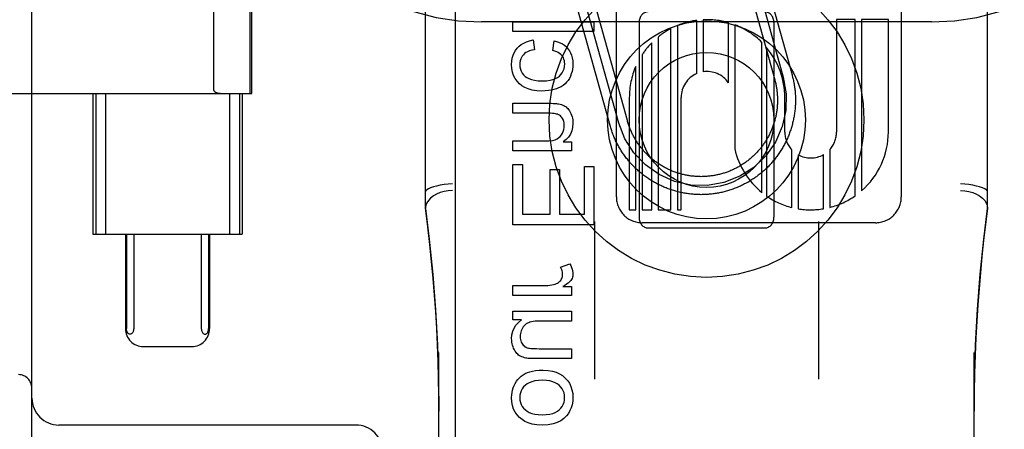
# Model space of a CAD drawing. Header units: inches. Extents: x 0 to 283, y 0 to 183.
# Tile 18 of 70: x 98.182 to 99.277, y 93.949 to 94.404. Entities that reach past the tile are written whole.
import ezdxf

# ---------------------------------------------------------------- set-up
doc = ezdxf.new("R2010")
doc.units = ezdxf.units.IN
doc.header["$LTSCALE"] = 15.583333
doc.header["$MEASUREMENT"] = 0
doc.linetypes.add('HIDDEN', pattern=[0.2, 0.1, -0.1])
doc.layers.add('DEFAULT_2', color=8, linetype='HIDDEN')
doc.layers.add('RIGHTHAND_DOOR_ASSEMBLY', color=7, linetype='CONTINUOUS')

msp = doc.modelspace()

# ---------------------------------------------------------------- linework, layer by layer
at = {"layer": 'DEFAULT_2', "color": 8, "linetype": 'HIDDEN'}
for p, q in [((98.6959, 91.5428), (98.6959, 97.0433)), ((99.1959, 91.5428), (99.1959, 97.0433)), ((98.1959, 93.385), (98.1959, 95.635)), ((98.6334, 94.1947), (98.6334, 94.9377)), ((99.2584, 94.1947), (99.2584, 94.9377)), ((98.8457, 94.2076), (98.8457, 94.8124)), ((99.1625, 94.8124), (99.1625, 94.2076)), ((98.3982, 94.3259), (98.3982, 94.6941)), ((98.4387, 94.3225), (98.4387, 94.6975)), ((98.4404, 94.3225), (98.4404, 94.6975)), ((99.0008, 94.4877), (99.041, 94.3432)), ((98.9815, 94.4823), (99.0217, 94.3378)), ((98.9912, 94.485), (99.0313, 94.3405)), ((98.8579, 94.2923), (98.8191, 94.432)), ((98.8387, 94.2869), (98.7998, 94.4266)), ((98.8483, 94.2896), (98.8094, 94.4293)), ((99.1959, 94.402), (98.6959, 94.402)), ((98.7307, 94.3912), (98.7307, 94.4022)), ((98.7307, 94.4022), (98.8207, 94.4022)), ((98.8207, 94.4022), (98.8207, 94.3912)), ((98.8709, 94.4012), (98.8709, 94.185)), ((98.935, 94.3445), (98.935, 94.4037)), ((98.9421, 94.4043), (98.9421, 94.3465)), ((98.9702, 94.3344), (98.9702, 94.4011)), ((98.9774, 94.3988), (98.9774, 94.2608)), ((99.0209, 94.4012), (99.0209, 94.185)), ((99.1112, 94.4045), (99.0905, 94.4045)), ((99.0905, 94.4045), (99.0905, 94.2796)), ((99.1112, 94.2088), (99.1112, 94.4045)), ((99.1481, 94.4045), (99.1184, 94.4045)), ((99.1184, 94.4045), (99.1184, 94.2144)), ((99.1481, 94.2796), (99.1481, 94.4045)), ((98.8207, 94.3912), (98.7307, 94.3912)), ((98.9064, 94.1932), (98.9064, 94.3946)), ((98.9136, 94.3979), (98.9136, 94.1932)), ((98.7532, 94.382), (98.7546, 94.3711)), ((98.7751, 94.3702), (98.7767, 94.3809)), ((98.885, 94.1932), (98.885, 94.3787)), ((98.8921, 94.3852), (98.8921, 94.1932)), ((99.0076, 94.2122), (99.0076, 94.3792)), ((98.8744, 94.3656), (98.8744, 94.1932)), ((99.0126, 94.3737), (99.0126, 94.2085)), ((98.8673, 94.1932), (98.8673, 94.3525)), ((97.963, 94.3225), (98.4404, 94.3225)), ((98.2637, 94.3225), (98.2637, 94.1662)), ((98.2669, 94.3225), (98.2669, 94.1662)), ((98.2777, 94.3225), (98.2777, 94.1662)), ((98.4156, 94.3225), (98.4156, 94.1662)), ((98.4265, 94.3225), (98.4265, 94.1662)), ((98.4297, 94.3225), (98.4297, 94.1662)), ((98.7307, 94.3005), (98.7307, 94.3116)), ((98.7307, 94.3116), (98.7708, 94.3116)), ((98.8601, 94.3181), (98.8601, 94.1932)), ((98.9177, 94.1932), (98.9177, 94.3181)), ((99.0329, 94.2796), (99.0329, 94.3181)), ((98.7704, 94.3005), (98.7307, 94.3005)), ((98.7307, 94.2586), (98.7307, 94.2697)), ((98.7307, 94.2697), (98.7663, 94.2697)), ((98.7866, 94.2686), (98.7959, 94.2686)), ((98.7959, 94.2686), (98.7959, 94.2586)), ((98.7959, 94.2586), (98.7307, 94.2586)), ((99.0407, 94.1958), (99.0407, 94.2598)), ((99.0831, 94.2603), (99.0831, 94.1959)), ((99.0479, 94.2543), (99.0479, 94.1943)), ((99.076, 94.1944), (99.076, 94.2546)), ((98.7307, 94.1764), (98.7307, 94.2436)), ((98.7307, 94.2436), (98.7413, 94.2436)), ((98.7413, 94.2436), (98.7413, 94.1883)), ((98.772, 94.2381), (98.7825, 94.2381)), ((98.772, 94.1883), (98.772, 94.2381)), ((98.7825, 94.2381), (98.7825, 94.1883)), ((98.8101, 94.2415), (98.8207, 94.2415)), ((98.8101, 94.1883), (98.8101, 94.2415)), ((98.8207, 94.2415), (98.8207, 94.1764)), ((98.8601, 94.1932), (98.8673, 94.1932)), ((98.8744, 94.1932), (98.885, 94.1932)), ((98.8921, 94.1932), (98.9064, 94.1932)), ((98.9136, 94.1932), (98.9177, 94.1932)), ((98.7413, 94.1883), (98.772, 94.1883)), ((98.7825, 94.1883), (98.8101, 94.1883)), ((98.8214, 94.1803), (98.8214, 94.005)), ((99.0704, 94.1803), (99.0704, 94.005)), ((98.8207, 94.1764), (98.7307, 94.1764)), ((99.1337, 94.1788), (98.8745, 94.1788)), ((98.8809, 94.1731), (99.0109, 94.1731)), ((98.2637, 94.1662), (98.4297, 94.1662)), ((98.2998, 94.1662), (98.2998, 94.0612)), ((98.301, 94.1662), (98.301, 94.0612)), ((98.3091, 94.1662), (98.3091, 94.0612)), ((98.3842, 94.1662), (98.3842, 94.0612)), ((98.3923, 94.1662), (98.3923, 94.0612)), ((98.3935, 94.1662), (98.3935, 94.0612)), ((98.7836, 94.1294), (98.7938, 94.1333)), ((98.7307, 94.0978), (98.7307, 94.1089)), ((98.7307, 94.1089), (98.7648, 94.1089)), ((98.786, 94.1078), (98.7959, 94.1078)), ((98.7959, 94.1078), (98.7959, 94.0978)), ((98.7959, 94.0978), (98.7307, 94.0978)), ((98.7307, 94.0708), (98.7307, 94.0806)), ((98.7307, 94.0806), (98.7959, 94.0806)), ((98.7959, 94.0806), (98.7959, 94.0696)), ((98.7403, 94.0708), (98.7307, 94.0708)), ((98.7959, 94.0696), (98.761, 94.0696)), ((98.3199, 94.0412), (98.3734, 94.0412)), ((98.7597, 94.0388), (98.7959, 94.0388)), ((98.7959, 94.0388), (98.7959, 94.0278)), ((98.6484, 93.3525), (98.6484, 94.0346)), ((98.7959, 94.0278), (98.7555, 94.0278)), ((99.2434, 93.3525), (99.2434, 94.0346)), ((98.5559, 93.954), (98.2259, 93.954))]:
    msp.add_line(p, q, dxfattribs=at)
for points in [[(98.7355, 94.3728), (98.7376, 94.375), (98.74, 94.3769), (98.7427, 94.3785), (98.7457, 94.3799), (98.7492, 94.3811), (98.7532, 94.382)], [(98.7767, 94.3809), (98.7802, 94.38), (98.7832, 94.3789), (98.7858, 94.3776), (98.7881, 94.376), (98.7902, 94.3742), (98.7919, 94.3722)], [(98.7292, 94.3548), (98.7294, 94.3585), (98.73, 94.3618), (98.7309, 94.3649), (98.7321, 94.3677), (98.7336, 94.3703), (98.7355, 94.3728)], [(98.7423, 94.3656), (98.7411, 94.3641), (98.7401, 94.3625), (98.7393, 94.3608), (98.7388, 94.3589), (98.7384, 94.3569), (98.7383, 94.3547)], [(98.7546, 94.3711), (98.7517, 94.3705), (98.7491, 94.3698), (98.747, 94.3689), (98.7451, 94.3679), (98.7436, 94.3668), (98.7423, 94.3656)], [(98.785, 94.3647), (98.7839, 94.3658), (98.7826, 94.3669), (98.7811, 94.3679), (98.7794, 94.3687), (98.7774, 94.3695), (98.7751, 94.3702)], [(98.7919, 94.3722), (98.7935, 94.37), (98.7948, 94.3676), (98.7959, 94.3649), (98.7967, 94.3619), (98.7972, 94.3586), (98.7974, 94.3549)], [(98.7379, 94.3333), (98.7353, 94.336), (98.7332, 94.3391), (98.7315, 94.3423), (98.7303, 94.346), (98.7295, 94.3502), (98.7292, 94.3548)], [(98.7383, 94.3547), (98.7385, 94.352), (98.739, 94.3495), (98.7398, 94.3472), (98.7409, 94.3452), (98.7424, 94.3433), (98.7442, 94.3415)], [(98.7823, 94.3417), (98.7841, 94.3436), (98.7856, 94.3455), (98.7867, 94.3476), (98.7876, 94.3499), (98.7881, 94.3525), (98.7883, 94.3553)], [(98.7883, 94.3553), (98.7882, 94.3572), (98.7879, 94.3589), (98.7874, 94.3605), (98.7868, 94.362), (98.786, 94.3634), (98.785, 94.3647)], [(98.7974, 94.3549), (98.7972, 94.3521), (98.7969, 94.3494), (98.7964, 94.3468), (98.7956, 94.3442), (98.7946, 94.3417), (98.7934, 94.3393)], [(98.763, 94.3252), (98.7572, 94.3255), (98.7521, 94.3262), (98.7477, 94.3275), (98.744, 94.3291), (98.7407, 94.331), (98.7379, 94.3333)], [(98.7442, 94.3415), (98.7461, 94.3401), (98.7485, 94.339), (98.7513, 94.338), (98.7547, 94.3372), (98.7587, 94.3367), (98.7634, 94.3365)], [(98.7634, 94.3365), (98.7679, 94.3367), (98.7719, 94.3372), (98.7752, 94.338), (98.778, 94.3391), (98.7804, 94.3403), (98.7823, 94.3417)], [(98.7934, 94.3393), (98.792, 94.337), (98.7904, 94.335), (98.7886, 94.3331), (98.7865, 94.3315), (98.7842, 94.33), (98.7815, 94.3287)], [(99.0313, 94.3405), (99.0345, 94.3222), (99.0341, 94.3037), (99.0301, 94.2856), (99.0225, 94.2683), (99.0119, 94.2531), (98.9985, 94.2403), (98.9829, 94.2304), (98.9653, 94.2235), (98.947, 94.2203), (98.9285, 94.2207), (98.9104, 94.2247), (98.8931, 94.2323), (98.8779, 94.243), (98.8651, 94.2564), (98.8551, 94.272), (98.8483, 94.2896)], [(99.041, 94.3432), (99.0413, 94.3419), (99.0416, 94.3407), (99.0419, 94.3394), (99.0422, 94.3382), (99.0425, 94.3369), (99.0428, 94.3356), (99.043, 94.3344), (99.0432, 94.3331), (99.0435, 94.3318), (99.0437, 94.3306), (99.0438, 94.3293), (99.044, 94.328), (99.0442, 94.3267), (99.0443, 94.3255), (99.0444, 94.3242), (99.0445, 94.3229), (99.0446, 94.3216), (99.0447, 94.3203), (99.0447, 94.319), (99.0448, 94.3177), (99.0448, 94.3165), (99.0448, 94.3152), (99.0448, 94.3139), (99.0448, 94.3126), (99.0447, 94.3113), (99.0447, 94.31), (99.0446, 94.3087), (99.0445, 94.3074), (99.0444, 94.3062), (99.0443, 94.3049), (99.0442, 94.3036), (99.044, 94.3023), (99.0439, 94.301), (99.0437, 94.2998), (99.0435, 94.2985), (99.0433, 94.2972), (99.0431, 94.2959), (99.0428, 94.2947), (99.0426, 94.2934), (99.0423, 94.2922), (99.042, 94.2909), (99.0417, 94.2897), (99.0414, 94.2884), (99.041, 94.2872), (99.0407, 94.2859), (99.0403, 94.2847), (99.0399, 94.2835), (99.0396, 94.2822), (99.0391, 94.281), (99.0387, 94.2798), (99.0383, 94.2786), (99.0378, 94.2774), (99.0374, 94.2762), (99.0369, 94.275), (99.0364, 94.2738), (99.0359, 94.2726), (99.0353, 94.2714), (99.0348, 94.2703), (99.0342, 94.2691), (99.0337, 94.2679), (99.0331, 94.2668), (99.0325, 94.2657), (99.0319, 94.2645), (99.0312, 94.2634), (99.0306, 94.2623), (99.0299, 94.2612), (99.0293, 94.2601), (99.0286, 94.259), (99.0279, 94.2579), (99.0272, 94.2568), (99.0265, 94.2557), (99.0257, 94.2547), (99.025, 94.2536), (99.0242, 94.2526), (99.0235, 94.2516), (99.0227, 94.2505), (99.0219, 94.2495), (99.0211, 94.2485), (99.0202, 94.2475), (99.0194, 94.2466), (99.0186, 94.2456), (99.0177, 94.2446), (99.0168, 94.2437), (99.0159, 94.2427), (99.0151, 94.2418), (99.0141, 94.2409), (99.0132, 94.24), (99.0123, 94.2391), (99.0114, 94.2382), (99.0104, 94.2373), (99.0095, 94.2365), (99.0085, 94.2356), (99.0075, 94.2348), (99.0065, 94.234), (99.0055, 94.2331), (99.0045, 94.2323), (99.0035, 94.2316), (99.0025, 94.2308), (99.0014, 94.23), (99.0004, 94.2293), (98.9993, 94.2285), (98.9983, 94.2278), (98.9972, 94.2271), (98.9961, 94.2264), (98.995, 94.2257), (98.9939, 94.225), (98.9928, 94.2244), (98.9917, 94.2237), (98.9906, 94.2231), (98.9894, 94.2225), (98.9883, 94.2219), (98.9871, 94.2213), (98.986, 94.2207), (98.9848, 94.2202), (98.9837, 94.2196), (98.9825, 94.2191), (98.9813, 94.2186), (98.9801, 94.2181), (98.9789, 94.2176), (98.9777, 94.2171), (98.9765, 94.2167), (98.9753, 94.2162), (98.9741, 94.2158), (98.9729, 94.2154), (98.9716, 94.215), (98.9704, 94.2146), (98.9692, 94.2142), (98.9679, 94.2139), (98.9667, 94.2135), (98.9654, 94.2132), (98.9642, 94.2129), (98.9629, 94.2126), (98.9617, 94.2123), (98.9604, 94.2121), (98.9592, 94.2118), (98.9579, 94.2116), (98.9566, 94.2114), (98.9553, 94.2112), (98.9541, 94.211), (98.9528, 94.2108), (98.9515, 94.2107), (98.9502, 94.2106), (98.9489, 94.2104), (98.9477, 94.2103), (98.9464, 94.2102), (98.9451, 94.2102), (98.9438, 94.2101), (98.9425, 94.2101), (98.9412, 94.2101), (98.9399, 94.21), (98.9387, 94.2101), (98.9374, 94.2101), (98.9361, 94.2101), (98.9348, 94.2102), (98.9335, 94.2102), (98.9322, 94.2103), (98.9309, 94.2104), (98.9296, 94.2105), (98.9284, 94.2107), (98.9271, 94.2108), (98.9258, 94.211), (98.9245, 94.2112), (98.9233, 94.2114), (98.922, 94.2116), (98.9207, 94.2118), (98.9195, 94.212), (98.9182, 94.2123), (98.9169, 94.2126), (98.9157, 94.2129), (98.9144, 94.2132), (98.9132, 94.2135), (98.9119, 94.2138), (98.9107, 94.2142), (98.9095, 94.2145), (98.9082, 94.2149), (98.907, 94.2153), (98.9058, 94.2157), (98.9046, 94.2161), (98.9033, 94.2166), (98.9021, 94.217), (98.9009, 94.2175), (98.8997, 94.218), (98.8986, 94.2185), (98.8974, 94.219), (98.8962, 94.2195), (98.895, 94.2201), (98.8939, 94.2206), (98.8927, 94.2212), (98.8916, 94.2218), (98.8904, 94.2224), (98.8893, 94.223), (98.8882, 94.2236), (98.8871, 94.2243), (98.8859, 94.2249), (98.8848, 94.2256), (98.8837, 94.2263), (98.8827, 94.227), (98.8816, 94.2277), (98.8805, 94.2284)], [(99.0217, 94.3378), (99.022, 94.3368), (99.0223, 94.3357), (99.0225, 94.3346), (99.0228, 94.3336), (99.023, 94.3325), (99.0232, 94.3314), (99.0234, 94.3303), (99.0236, 94.3293), (99.0238, 94.3282), (99.024, 94.3271), (99.0241, 94.326), (99.0242, 94.3249), (99.0244, 94.3238), (99.0245, 94.3228), (99.0246, 94.3217), (99.0246, 94.3206), (99.0247, 94.3195), (99.0247, 94.3184), (99.0248, 94.3173), (99.0248, 94.3162), (99.0248, 94.3151), (99.0248, 94.314), (99.0248, 94.3129), (99.0248, 94.3118), (99.0247, 94.3107), (99.0246, 94.3096), (99.0246, 94.3086), (99.0245, 94.3075), (99.0244, 94.3064), (99.0243, 94.3053), (99.0241, 94.3042), (99.024, 94.3031), (99.0238, 94.302), (99.0236, 94.3009), (99.0234, 94.2999), (99.0232, 94.2988), (99.023, 94.2977), (99.0228, 94.2967), (99.0226, 94.2956), (99.0223, 94.2945), (99.022, 94.2935), (99.0217, 94.2924), (99.0214, 94.2914), (99.0211, 94.2903), (99.0208, 94.2893), (99.0205, 94.2882), (99.0201, 94.2872), (99.0198, 94.2861), (99.0194, 94.2851), (99.019, 94.2841), (99.0186, 94.2831), (99.0182, 94.2821), (99.0177, 94.2811), (99.0173, 94.2801), (99.0168, 94.2791), (99.0164, 94.2781), (99.0159, 94.2771), (99.0154, 94.2761), (99.0149, 94.2752), (99.0144, 94.2742), (99.0138, 94.2732), (99.0133, 94.2723), (99.0127, 94.2713), (99.0122, 94.2704), (99.0116, 94.2695), (99.011, 94.2686), (99.0104, 94.2676), (99.0098, 94.2667), (99.0091, 94.2658), (99.0085, 94.265), (99.0078, 94.2641), (99.0072, 94.2632), (99.0065, 94.2623), (99.0058, 94.2615), (99.0051, 94.2606), (99.0044, 94.2598), (99.0037, 94.259), (99.003, 94.2582), (99.0022, 94.2574), (99.0015, 94.2566), (99.0007, 94.2558), (99, 94.255), (98.9992, 94.2542), (98.9984, 94.2535), (98.9976, 94.2527), (98.9968, 94.252), (98.996, 94.2512), (98.9952, 94.2505), (98.9943, 94.2498), (98.9935, 94.2491), (98.9926, 94.2484), (98.9918, 94.2478), (98.9909, 94.2471), (98.99, 94.2464), (98.9891, 94.2458), (98.9882, 94.2452), (98.9873, 94.2446), (98.9864, 94.244), (98.9855, 94.2434), (98.9846, 94.2428), (98.9836, 94.2422), (98.9827, 94.2416), (98.9817, 94.2411), (98.9808, 94.2406), (98.9798, 94.24), (98.9789, 94.2395), (98.9779, 94.239), (98.9769, 94.2386), (98.9759, 94.2381), (98.9749, 94.2376), (98.9739, 94.2372), (98.9729, 94.2368), (98.9719, 94.2363), (98.9709, 94.2359), (98.9699, 94.2355), (98.9688, 94.2352), (98.9678, 94.2348), (98.9668, 94.2344), (98.9657, 94.2341), (98.9647, 94.2338), (98.9636, 94.2335), (98.9626, 94.2332), (98.9615, 94.2329), (98.9605, 94.2326), (98.9594, 94.2323), (98.9583, 94.2321), (98.9573, 94.2319), (98.9562, 94.2316), (98.9551, 94.2314), (98.954, 94.2312), (98.953, 94.2311), (98.9519, 94.2309), (98.9508, 94.2308), (98.9497, 94.2306), (98.9486, 94.2305), (98.9475, 94.2304), (98.9464, 94.2303), (98.9453, 94.2302), (98.9443, 94.2302), (98.9432, 94.2301), (98.9421, 94.2301), (98.941, 94.2301), (98.9399, 94.23), (98.9388, 94.2301), (98.9377, 94.2301), (98.9366, 94.2301), (98.9355, 94.2302), (98.9344, 94.2302), (98.9333, 94.2303), (98.9322, 94.2304), (98.9311, 94.2305), (98.9301, 94.2306), (98.929, 94.2307), (98.9279, 94.2309), (98.9268, 94.231), (98.9257, 94.2312), (98.9246, 94.2314), (98.9236, 94.2316), (98.9225, 94.2318), (98.9214, 94.2321), (98.9204, 94.2323), (98.9193, 94.2326), (98.9182, 94.2328), (98.9172, 94.2331), (98.9161, 94.2334), (98.9151, 94.2337), (98.914, 94.234), (98.913, 94.2344), (98.912, 94.2347), (98.9109, 94.2351), (98.9099, 94.2355), (98.9089, 94.2359), (98.9079, 94.2363), (98.9068, 94.2367), (98.9058, 94.2371), (98.9048, 94.2376), (98.9038, 94.238), (98.9029, 94.2385), (98.9019, 94.239), (98.9009, 94.2395), (98.8999, 94.24), (98.899, 94.2405), (98.898, 94.241), (98.8971, 94.2416), (98.8961, 94.2421), (98.8952, 94.2427), (98.8943, 94.2433), (98.8933, 94.2439), (98.8924, 94.2445), (98.8915, 94.2451), (98.8906, 94.2457), (98.8897, 94.2464), (98.8889, 94.247), (98.888, 94.2477), (98.8871, 94.2483), (98.8863, 94.249), (98.8854, 94.2497), (98.8846, 94.2504), (98.8838, 94.2511)], [(98.3982, 94.3259), (98.3983, 94.3257), (98.3983, 94.3255), (98.3984, 94.3253), (98.3985, 94.3251), (98.3986, 94.325), (98.3987, 94.3248), (98.3989, 94.3247), (98.399, 94.3246), (98.3991, 94.3245), (98.3993, 94.3244), (98.3994, 94.3243), (98.3996, 94.3242), (98.3997, 94.3241), (98.3998, 94.324), (98.4, 94.3239), (98.4001, 94.3239), (98.4003, 94.3238), (98.4005, 94.3237), (98.4006, 94.3237), (98.4008, 94.3236), (98.401, 94.3235), (98.4012, 94.3234), (98.4014, 94.3234), (98.4016, 94.3233), (98.4018, 94.3233), (98.402, 94.3232), (98.4022, 94.3231), (98.4025, 94.3231), (98.4027, 94.323), (98.403, 94.323), (98.4032, 94.3229), (98.4035, 94.3228), (98.4038, 94.3228), (98.4041, 94.3227), (98.4044, 94.3227), (98.4047, 94.3227), (98.4051, 94.3226), (98.4054, 94.3226), (98.4058, 94.3226), (98.4062, 94.3225), (98.4066, 94.3225), (98.407, 94.3225), (98.4074, 94.3225), (98.4079, 94.3225)], [(98.7815, 94.3287), (98.779, 94.3277), (98.7763, 94.3268), (98.7734, 94.3261), (98.7702, 94.3256), (98.7667, 94.3253), (98.763, 94.3252)], [(98.7708, 94.3116), (98.7733, 94.3116), (98.7755, 94.3115), (98.7775, 94.3114), (98.7791, 94.3113), (98.7804, 94.3111), (98.7815, 94.3109)], [(98.7815, 94.3109), (98.7831, 94.3106), (98.7846, 94.3101), (98.786, 94.3096), (98.7873, 94.309), (98.7885, 94.3083), (98.7897, 94.3075)], [(98.7804, 94.2993), (98.7793, 94.2996), (98.778, 94.2999), (98.7764, 94.3002), (98.7747, 94.3004), (98.7726, 94.3005), (98.7704, 94.3005)], [(98.7897, 94.3075), (98.7907, 94.3067), (98.7917, 94.3057), (98.7926, 94.3046), (98.7936, 94.3033), (98.7944, 94.3018), (98.7952, 94.3001)], [(98.7952, 94.3001), (98.7959, 94.2984), (98.7964, 94.2967), (98.7968, 94.295), (98.7971, 94.2932), (98.7973, 94.2913), (98.7974, 94.2893)], [(98.7858, 94.2947), (98.785, 94.2957), (98.7842, 94.2967), (98.7834, 94.2975), (98.7824, 94.2982), (98.7815, 94.2988), (98.7804, 94.2993)], [(98.7878, 94.287), (98.7877, 94.2885), (98.7875, 94.2899), (98.7873, 94.2912), (98.7869, 94.2924), (98.7864, 94.2936), (98.7858, 94.2947)], [(98.7974, 94.2893), (98.797, 94.2848), (98.7961, 94.2808), (98.7947, 94.2772), (98.7926, 94.2741), (98.7899, 94.2712), (98.7866, 94.2686)], [(98.8838, 94.2511), (98.8829, 94.2519), (98.8821, 94.2526), (98.8813, 94.2534), (98.8805, 94.2541), (98.8798, 94.2549), (98.879, 94.2557), (98.8782, 94.2565), (98.8775, 94.2573), (98.8767, 94.2581), (98.876, 94.2589), (98.8753, 94.2597), (98.8746, 94.2605), (98.8739, 94.2614), (98.8732, 94.2622), (98.8725, 94.2631), (98.8719, 94.264), (98.8712, 94.2648), (98.8706, 94.2657), (98.8699, 94.2666), (98.8693, 94.2675), (98.8687, 94.2684), (98.8681, 94.2694), (98.8675, 94.2703), (98.867, 94.2712), (98.8664, 94.2722), (98.8659, 94.2731), (98.8653, 94.2741), (98.8648, 94.275), (98.8643, 94.276), (98.8638, 94.277), (98.8633, 94.278), (98.8629, 94.2789), (98.8624, 94.2799), (98.862, 94.2809), (98.8615, 94.2819), (98.8611, 94.283), (98.8607, 94.284), (98.8603, 94.285), (98.8599, 94.286), (98.8596, 94.287), (98.8592, 94.2881), (98.8589, 94.2891), (98.8585, 94.2902), (98.8582, 94.2912), (98.8579, 94.2923)], [(98.7833, 94.2748), (98.7847, 94.2766), (98.7858, 94.2785), (98.7867, 94.2804), (98.7873, 94.2824), (98.7876, 94.2846), (98.7878, 94.287)], [(98.8805, 94.2284), (98.8795, 94.2291), (98.8784, 94.2299), (98.8774, 94.2306), (98.8763, 94.2314), (98.8753, 94.2322), (98.8743, 94.233), (98.8733, 94.2338), (98.8723, 94.2346), (98.8713, 94.2355), (98.8704, 94.2363), (98.8694, 94.2372), (98.8684, 94.238), (98.8675, 94.2389), (98.8666, 94.2398), (98.8657, 94.2407), (98.8648, 94.2416), (98.8639, 94.2425), (98.863, 94.2435), (98.8621, 94.2444), (98.8612, 94.2454), (98.8604, 94.2464), (98.8596, 94.2473), (98.8587, 94.2483), (98.8579, 94.2493), (98.8571, 94.2503), (98.8563, 94.2514), (98.8556, 94.2524), (98.8548, 94.2534), (98.854, 94.2545), (98.8533, 94.2555), (98.8526, 94.2566), (98.8519, 94.2577), (98.8512, 94.2588), (98.8505, 94.2598), (98.8498, 94.261), (98.8492, 94.2621), (98.8485, 94.2632), (98.8479, 94.2643), (98.8473, 94.2654), (98.8467, 94.2666), (98.8461, 94.2677), (98.8455, 94.2689), (98.8449, 94.27), (98.8444, 94.2712), (98.8439, 94.2724), (98.8434, 94.2736), (98.8429, 94.2747), (98.8424, 94.2759), (98.8419, 94.2771), (98.8414, 94.2783), (98.841, 94.2795), (98.8406, 94.2808), (98.8402, 94.282), (98.8398, 94.2832), (98.8394, 94.2844), (98.839, 94.2857), (98.8387, 94.2869)], [(98.7663, 94.2697), (98.7707, 94.2699), (98.7745, 94.2704), (98.7775, 94.2711), (98.7799, 94.2722), (98.7819, 94.2734), (98.7833, 94.2748)], [(98.6634, 94.2222), (98.6587, 94.2218), (98.6542, 94.2212), (98.6498, 94.2204), (98.6458, 94.2196), (98.6422, 94.2186), (98.6391, 94.2176), (98.6367, 94.2166), (98.6349, 94.2155), (98.6338, 94.2144), (98.6334, 94.2134)], [(98.6634, 94.2148), (98.6587, 94.2144), (98.6541, 94.2135), (98.6498, 94.2123), (98.6458, 94.2106), (98.6422, 94.2086), (98.6391, 94.2063), (98.6367, 94.2037), (98.6349, 94.201), (98.6338, 94.1982), (98.6334, 94.1954)], [(99.2584, 94.2134), (99.258, 94.2144), (99.257, 94.2155), (99.2552, 94.2166), (99.2527, 94.2176), (99.2496, 94.2186), (99.2461, 94.2196), (99.242, 94.2204), (99.2377, 94.2212), (99.2331, 94.2218), (99.2284, 94.2222)], [(99.2284, 94.2148), (99.2331, 94.2144), (99.2377, 94.2135), (99.242, 94.2123), (99.2461, 94.2106), (99.2496, 94.2086), (99.2527, 94.2063), (99.2552, 94.2037), (99.257, 94.201), (99.258, 94.1982), (99.2584, 94.1954)], [(98.6484, 93.9694), (98.6483, 93.9873), (98.648, 94.0062), (98.6475, 94.0246), (98.6468, 94.043), (98.6459, 94.0614), (98.6448, 94.0799), (98.6435, 94.0983), (98.642, 94.1169), (98.6403, 94.1355), (98.6383, 94.1546), (98.636, 94.1744), (98.6334, 94.1949)], [(98.6334, 94.1947), (98.6376, 94.1604), (98.6416, 94.1214), (98.6446, 94.0822), (98.6468, 94.043), (98.648, 94.0036), (98.6484, 93.9694)], [(99.2584, 94.1949), (99.2561, 94.177), (99.254, 94.1591), (99.2521, 94.1412), (99.2504, 94.1233), (99.2489, 94.1056), (99.2476, 94.0877), (99.2464, 94.0695), (99.2454, 94.0509), (99.2446, 94.0316), (99.244, 94.0115), (99.2436, 93.9903), (99.2434, 93.9695)], [(99.2434, 93.9695), (99.2438, 94.0039), (99.2451, 94.0433), (99.2472, 94.0826), (99.2503, 94.1217), (99.2542, 94.1607), (99.2584, 94.1947)], [(98.7859, 94.1213), (98.7859, 94.1226), (98.7857, 94.1239), (98.7854, 94.1252), (98.7849, 94.1266), (98.7843, 94.128), (98.7836, 94.1294)], [(98.7938, 94.1333), (98.795, 94.1312), (98.7959, 94.1291), (98.7966, 94.1272), (98.797, 94.1254), (98.7973, 94.1236), (98.7974, 94.1219)], [(98.7777, 94.1107), (98.779, 94.1112), (98.7802, 94.1117), (98.7812, 94.1124), (98.7821, 94.1131), (98.783, 94.1139), (98.7838, 94.1148)], [(98.7838, 94.1148), (98.7844, 94.1158), (98.785, 94.1168), (98.7854, 94.1179), (98.7857, 94.119), (98.7859, 94.1201), (98.7859, 94.1213)], [(98.7952, 94.1148), (98.7944, 94.1138), (98.7933, 94.1127), (98.792, 94.1116), (98.7903, 94.1104), (98.7883, 94.1091), (98.786, 94.1078)], [(98.7974, 94.1219), (98.7973, 94.1206), (98.7971, 94.1194), (98.7968, 94.1182), (98.7964, 94.117), (98.7958, 94.1159), (98.7952, 94.1148)], [(98.7648, 94.1089), (98.7673, 94.1089), (98.7696, 94.1091), (98.7718, 94.1094), (98.7738, 94.1097), (98.7758, 94.1102), (98.7777, 94.1107)], [(98.7292, 94.0501), (98.7296, 94.0544), (98.7305, 94.0583), (98.7319, 94.0617), (98.734, 94.0649), (98.7368, 94.0679), (98.7403, 94.0708)], [(98.761, 94.0696), (98.7581, 94.0695), (98.7555, 94.0694), (98.7533, 94.0691), (98.7513, 94.0687), (98.7496, 94.0683), (98.7482, 94.0677)], [(98.305, 94.055), (98.3046, 94.055), (98.3041, 94.0551), (98.3037, 94.0553), (98.3033, 94.0556), (98.303, 94.0558), (98.3026, 94.0562), (98.3023, 94.0566), (98.302, 94.057), (98.3018, 94.0575), (98.3016, 94.058), (98.3014, 94.0586), (98.3012, 94.0591), (98.3011, 94.0597), (98.301, 94.0602), (98.301, 94.0607), (98.301, 94.0612)], [(98.3091, 94.0612), (98.309, 94.0602), (98.3089, 94.0592), (98.3086, 94.0583), (98.3083, 94.0575), (98.3079, 94.0568), (98.3074, 94.0562), (98.3069, 94.0557), (98.3063, 94.0553), (98.3057, 94.0551), (98.305, 94.055)], [(98.3842, 94.0612), (98.3843, 94.0602), (98.3844, 94.0592), (98.3847, 94.0583), (98.385, 94.0575), (98.3854, 94.0568), (98.3859, 94.0562), (98.3864, 94.0557), (98.387, 94.0553), (98.3876, 94.0551), (98.3883, 94.055)], [(98.3883, 94.055), (98.3887, 94.055), (98.3892, 94.0551), (98.3896, 94.0553), (98.39, 94.0556), (98.3903, 94.0558), (98.3907, 94.0562), (98.391, 94.0566), (98.3913, 94.057), (98.3915, 94.0575), (98.3918, 94.058), (98.3919, 94.0586), (98.3921, 94.0591), (98.3922, 94.0597), (98.3923, 94.0602), (98.3923, 94.0607), (98.3923, 94.0612)], [(98.7413, 94.0616), (98.7405, 94.0601), (98.7398, 94.0586), (98.7394, 94.0571), (98.739, 94.0556), (98.7388, 94.054), (98.7387, 94.0523)], [(98.7482, 94.0677), (98.7468, 94.0671), (98.7455, 94.0663), (98.7443, 94.0653), (98.7432, 94.0643), (98.7422, 94.063), (98.7413, 94.0616)], [(98.7314, 94.0393), (98.7308, 94.0409), (98.7302, 94.0426), (98.7298, 94.0443), (98.7295, 94.0462), (98.7293, 94.0481), (98.7292, 94.0501)], [(98.7387, 94.0523), (98.7388, 94.0505), (98.739, 94.0489), (98.7394, 94.0475), (98.7399, 94.0462), (98.7405, 94.045), (98.7412, 94.0439)], [(98.737, 94.0318), (98.736, 94.0326), (98.735, 94.0336), (98.7341, 94.0347), (98.7331, 94.036), (98.7323, 94.0376), (98.7314, 94.0393)], [(98.7412, 94.0439), (98.7421, 94.0429), (98.743, 94.0419), (98.7441, 94.0411), (98.7453, 94.0405), (98.7466, 94.0399), (98.7481, 94.0395)], [(98.7481, 94.0395), (98.7491, 94.0393), (98.7505, 94.0391), (98.7522, 94.039), (98.7543, 94.0389), (98.7568, 94.0389), (98.7597, 94.0388)], [(98.7452, 94.0284), (98.7435, 94.0288), (98.7419, 94.0293), (98.7405, 94.0298), (98.7392, 94.0305), (98.738, 94.0311), (98.737, 94.0318)], [(98.7555, 94.0278), (98.7531, 94.0278), (98.751, 94.0279), (98.7492, 94.0279), (98.7476, 94.0281), (98.7463, 94.0282), (98.7452, 94.0284)], [(98.7444, 94.0113), (98.7467, 94.0123), (98.7493, 94.0132), (98.7524, 94.014), (98.7559, 94.0146), (98.7598, 94.0149), (98.7642, 94.0151)], [(98.7642, 94.0151), (98.7697, 94.0147), (98.7745, 94.0139), (98.7787, 94.0127), (98.7824, 94.011), (98.7857, 94.009), (98.7885, 94.0065)], [(98.7332, 94.0003), (98.7347, 94.0026), (98.7363, 94.0047), (98.738, 94.0066), (98.7399, 94.0084), (98.7421, 94.0099), (98.7444, 94.0113)], [(98.7885, 94.0065), (98.7912, 94.0036), (98.7934, 94.0004), (98.7951, 93.997), (98.7963, 93.9933), (98.7971, 93.9892), (98.7974, 93.9846)], [(98.7292, 93.9846), (98.7293, 93.9874), (98.7297, 93.9901), (98.7302, 93.9928), (98.731, 93.9954), (98.732, 93.9979), (98.7332, 94.0003)], [(98.7446, 93.9982), (98.7426, 93.9963), (98.741, 93.9942), (98.7399, 93.9921), (98.739, 93.9898), (98.7385, 93.9873), (98.7383, 93.9846)], [(98.7637, 94.0037), (98.7591, 94.0035), (98.7551, 94.003), (98.7518, 94.0021), (98.7489, 94.001), (98.7465, 93.9997), (98.7446, 93.9982)], [(98.782, 93.9982), (98.78, 93.9997), (98.7776, 94.001), (98.7749, 94.0021), (98.7717, 94.003), (98.7679, 94.0035), (98.7637, 94.0037)], [(98.7882, 93.9846), (98.788, 93.9872), (98.7875, 93.9897), (98.7867, 93.992), (98.7855, 93.9941), (98.7839, 93.9962), (98.782, 93.9982)], [(98.738, 93.9624), (98.7354, 93.9653), (98.7332, 93.9684), (98.7315, 93.9718), (98.7303, 93.9756), (98.7295, 93.9798), (98.7292, 93.9846)], [(98.7383, 93.9846), (98.7385, 93.9818), (98.739, 93.9792), (98.7398, 93.9769), (98.741, 93.9748), (98.7426, 93.9727), (98.7445, 93.9708)], [(98.782, 93.9708), (98.7839, 93.9728), (98.7855, 93.9748), (98.7867, 93.977), (98.7875, 93.9793), (98.788, 93.9818), (98.7882, 93.9846)], [(98.7974, 93.9846), (98.7971, 93.9804), (98.7965, 93.9766), (98.7955, 93.9731), (98.7941, 93.97), (98.7923, 93.9669), (98.7901, 93.9641)], [(98.7633, 93.954), (98.7574, 93.9543), (98.7522, 93.9551), (98.7478, 93.9564), (98.7441, 93.958), (98.7408, 93.96), (98.738, 93.9624)], [(98.7445, 93.9708), (98.7464, 93.9693), (98.7488, 93.968), (98.7517, 93.9669), (98.755, 93.9661), (98.7589, 93.9656), (98.7633, 93.9653)], [(98.7633, 93.9653), (98.7677, 93.9656), (98.7716, 93.9661), (98.7749, 93.9669), (98.7777, 93.968), (98.7801, 93.9693), (98.782, 93.9708)], [(98.7901, 93.9641), (98.7873, 93.9612), (98.7839, 93.9588), (98.78, 93.9568), (98.7753, 93.9553), (98.7697, 93.9544), (98.7633, 93.954)]]:
    msp.add_lwpolyline(points, dxfattribs=at)
for radius in [0.175, 0.11, 0.075]:
    msp.add_circle((98.9459, 94.2931), radius, dxfattribs=at)
for centre, radius, start, end in [((98.6959, 94.652), 0.25, 90, 270), ((99.1959, 94.652), 0.25, 270, 90), ((98.9465, 94.3181), 0.0864, 97.6624, 112.4165), ((98.9465, 94.3181), 0.0864, 74.0577, 92.9054), ((98.9465, 94.3181), 0.0864, 45.0355, 69.0633), ((98.9465, 94.3181), 0.0864, 117.6453, 129.0007), ((98.9465, 94.3181), 0.0864, 135.3979, 146.5811), ((98.9465, 94.318), 0.0864, 0.0458, 40.0811), ((98.9465, 94.3181), 0.0864, 156.5393, 180.0001), ((98.9465, 94.3181), 0.0288, 113.578, 179.9999), ((98.9465, 94.3181), 0.0288, 34.5116, 98.7453), ((99.0617, 94.2796), 0.0288, 180.0185, 223.3212), ((99.0617, 94.2796), 0.0288, 318.0851, 0.0032), ((99.0617, 94.2796), 0.0864, 310.9953, 360), ((99.0617, 94.2796), 0.0864, 192.5782, 231.1955), ((99.0617, 94.2796), 0.0288, 241.3124, 299.7373), ((98.8745, 94.2076), 0.0288, 179.994, 270.0078), ((99.0617, 94.2796), 0.0864, 235.3887, 255.957), ((99.0617, 94.2796), 0.0864, 284.3619, 304.9816), ((99.1337, 94.2076), 0.0288, 269.9572, 359.9997), ((99.0617, 94.2796), 0.0864, 260.7916, 279.5164), ((98.3198, 94.0612), 0.02, 180, 270), ((98.3735, 94.0612), 0.02, 270, 360), ((98.1809, 93.995), 0.015, 0, 90), ((98.2259, 93.984), 0.03, 180, 270), ((98.5559, 93.924), 0.03, 0, 90)]:
    msp.add_arc(centre, radius, start, end, dxfattribs=at)
for centre, major_axis, start_param, end_param in [((98.8809, 94.4012), (0, -0.0119), 3.141593, 4.712389), ((99.0109, 94.4012), (0, 0.0119), -1.570796, 0), ((98.8809, 94.185), (0, -0.0119), -1.570796, 0), ((99.0109, 94.185), (0, 0.0119), 3.141593, 4.712389)]:
    msp.add_ellipse(centre, major_axis=major_axis, ratio=0.842271, start_param=start_param, end_param=end_param, dxfattribs=at)
at = {"layer": 'RIGHTHAND_DOOR_ASSEMBLY', "color": 8, "linetype": 'HIDDEN'}
msp.add_line((98.7709, 102.915), (98.7709, 86.105), dxfattribs=at)
at = {"layer": 'RIGHTHAND_DOOR_ASSEMBLY', "color": 3, "linetype": 'Continuous'}
msp.add_line((98.6669, 86.26), (98.6669, 102.76), dxfattribs=at)

doc.saveas('drawing.dxf')
